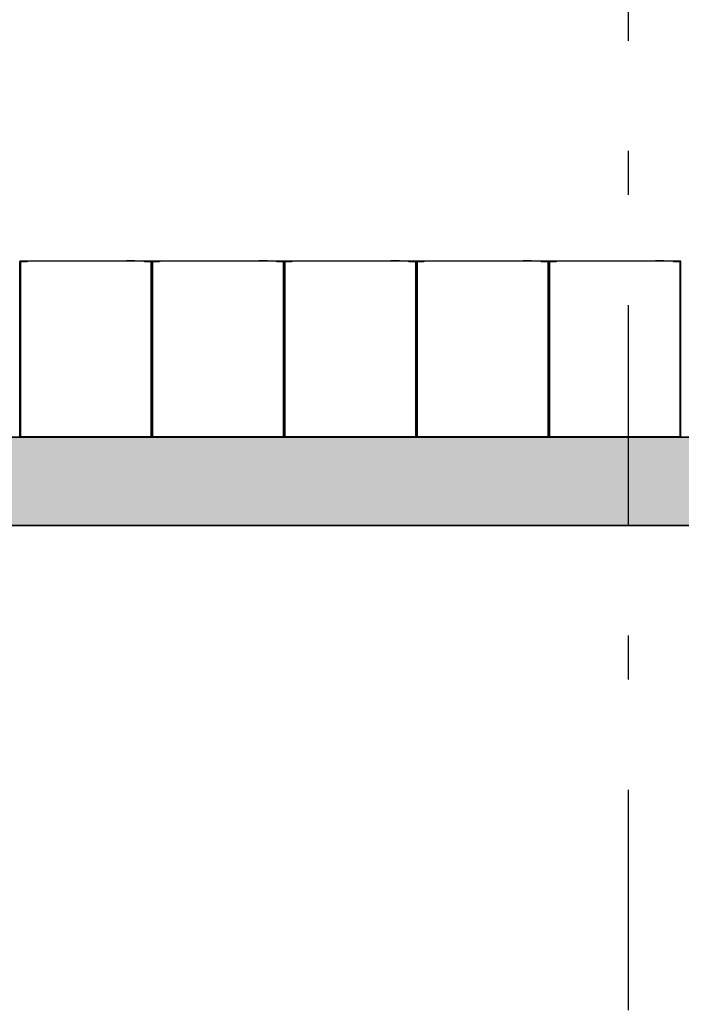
# Model space of a CAD drawing. Extents: x 2 to 87, y -108 to 11.
# Tile 193 of 256: x 16.55 to 18.05, y -23.19 to -20.96. Entities that reach past the tile are written whole.
import ezdxf

# ---------------------------------------------------------------- set-up
doc = ezdxf.new("R2010")
doc.units = 0
doc.header["$MEASUREMENT"] = 0
doc.linetypes.add('DASHDOT', pattern=[1, 0.5, -0.25, 0, -0.25])
for name, color, linetype in [('16', 7, 'CONTINUOUS'), ('25', 7, 'CONTINUOUS'), ('5', 7, 'CONTINUOUS'), ('6', 7, 'CONTINUOUS')]:
    doc.layers.add(name, color=color, linetype=linetype)

msp = doc.modelspace()

# ---------------------------------------------------------------- linework, layer by layer
at = {"layer": '16', "color": 62, "linetype": 'Continuous'}
for p, q in [((16.5476, -21.9067), (16.5476, -21.5083)), ((16.5476, -21.5083), (16.5476, -21.9067)), ((16.8468, -21.5075), (16.5484, -21.5075)), ((16.5484, -21.9067), (16.5484, -21.5083)), ((16.5484, -21.5083), (16.5647, -21.5083)), ((16.5492, -21.5099), (16.5492, -21.9051)), ((16.5647, -21.5091), (16.55, -21.5091)), ((16.5647, -21.5083), (16.5647, -21.5091)), ((16.7868, -21.507), (16.8118, -21.507)), ((16.7898, -21.5065), (16.8088, -21.5065)), ((16.8305, -21.5091), (16.8305, -21.5083)), ((16.8305, -21.5083), (16.8468, -21.5083)), ((16.8452, -21.5091), (16.8305, -21.5091)), ((16.846, -21.9051), (16.846, -21.5099)), ((16.8468, -21.5083), (16.8468, -21.9067)), ((16.8476, -21.9067), (16.8476, -21.5083)), ((16.8476, -21.5083), (16.8476, -21.9067)), ((17.1468, -21.5075), (16.8484, -21.5075)), ((16.8484, -21.9067), (16.8484, -21.5083)), ((16.8484, -21.5083), (16.8647, -21.5083)), ((16.8492, -21.5099), (16.8492, -21.9051)), ((16.8647, -21.5091), (16.85, -21.5091)), ((16.8647, -21.5083), (16.8647, -21.5091)), ((17.0868, -21.507), (17.1118, -21.507)), ((17.0898, -21.5065), (17.1088, -21.5065)), ((17.1088, -21.5069), (17.1088, -21.5065)), ((17.1305, -21.5091), (17.1305, -21.5083)), ((17.1305, -21.5083), (17.1468, -21.5083)), ((17.1452, -21.5091), (17.1305, -21.5091)), ((17.146, -21.9051), (17.146, -21.5099)), ((17.1468, -21.5083), (17.1468, -21.9067)), ((17.1476, -21.9067), (17.1476, -21.5083)), ((17.1476, -21.5083), (17.1476, -21.9067)), ((17.4468, -21.5075), (17.1484, -21.5075)), ((17.1484, -21.9067), (17.1484, -21.5083)), ((17.1484, -21.5083), (17.1647, -21.5083)), ((17.1492, -21.5099), (17.1492, -21.9051)), ((17.1647, -21.5091), (17.15, -21.5091)), ((17.1647, -21.5083), (17.1647, -21.5091)), ((17.3868, -21.507), (17.4118, -21.507)), ((17.3898, -21.5065), (17.4088, -21.5065)), ((17.4305, -21.5091), (17.4305, -21.5083)), ((17.4305, -21.5083), (17.4468, -21.5083)), ((17.4452, -21.5091), (17.4305, -21.5091)), ((17.446, -21.9051), (17.446, -21.5099)), ((17.4468, -21.5083), (17.4468, -21.9067)), ((17.4476, -21.9067), (17.4476, -21.5083)), ((17.4476, -21.5083), (17.4476, -21.9067)), ((17.7468, -21.5075), (17.4484, -21.5075)), ((17.4484, -21.9067), (17.4484, -21.5083)), ((17.4484, -21.5083), (17.4647, -21.5083)), ((17.4492, -21.5099), (17.4492, -21.9051)), ((17.4647, -21.5091), (17.45, -21.5091)), ((17.4647, -21.5083), (17.4647, -21.5091)), ((17.6868, -21.507), (17.7118, -21.507)), ((17.6898, -21.5065), (17.7088, -21.5065)), ((17.7305, -21.5091), (17.7305, -21.5083)), ((17.7305, -21.5083), (17.7468, -21.5083)), ((17.7452, -21.5091), (17.7305, -21.5091)), ((17.746, -21.9051), (17.746, -21.5099)), ((17.7468, -21.5083), (17.7468, -21.9067)), ((17.7476, -21.9067), (17.7476, -21.5083)), ((17.7476, -21.5083), (17.7476, -21.9067)), ((18.0468, -21.5075), (17.7484, -21.5075)), ((17.7484, -21.9067), (17.7484, -21.5083)), ((17.7484, -21.5083), (17.7647, -21.5083)), ((17.7492, -21.5099), (17.7492, -21.9051)), ((17.7647, -21.5091), (17.75, -21.5091)), ((17.7647, -21.5083), (17.7647, -21.5091)), ((17.9868, -21.507), (18.0118, -21.507)), ((17.9898, -21.5065), (18.0088, -21.5065)), ((18.0305, -21.5091), (18.0305, -21.5083)), ((18.0305, -21.5083), (18.0468, -21.5083)), ((18.0452, -21.5091), (18.0305, -21.5091)), ((18.046, -21.9051), (18.046, -21.5099)), ((18.0468, -21.5083), (18.0468, -21.9067)), ((18.0476, -21.9067), (18.0476, -21.5083)), ((16.8468, -21.9067), (16.5484, -21.9067)), ((16.5484, -21.9075), (16.8468, -21.9075)), ((16.55, -21.9059), (16.8452, -21.9059)), ((17.1468, -21.9067), (16.8484, -21.9067)), ((16.8484, -21.9075), (17.1468, -21.9075)), ((16.85, -21.9059), (17.1452, -21.9059)), ((17.4468, -21.9067), (17.1484, -21.9067)), ((17.1484, -21.9075), (17.4468, -21.9075)), ((17.15, -21.9059), (17.4452, -21.9059)), ((17.7468, -21.9067), (17.4484, -21.9067)), ((17.4484, -21.9075), (17.7468, -21.9075)), ((17.45, -21.9059), (17.7452, -21.9059)), ((18.0468, -21.9067), (17.7484, -21.9067)), ((17.7484, -21.9075), (18.0468, -21.9075)), ((17.75, -21.9059), (18.0452, -21.9059))]:
    msp.add_line(p, q, dxfattribs=at)
for points in [[(16.5476, -21.9075), (16.5475, -21.9074)], [(16.5476, -21.9075), (16.5476, -21.9074), (16.5477, -21.9074), (16.5478, -21.9073), (16.5478, -21.9073), (16.5478, -21.9073), (16.5478, -21.9073), (16.5478, -21.9073), (16.5478, -21.9073), (16.5478, -21.9073), (16.5478, -21.9073), (16.5478, -21.9073), (16.5478, -21.9073), (16.5478, -21.9073), (16.5478, -21.9073), (16.5478, -21.9073), (16.5478, -21.9073), (16.5478, -21.9073), (16.5478, -21.9073), (16.5478, -21.9073), (16.5478, -21.9073), (16.5478, -21.9073), (16.5478, -21.9073), (16.5478, -21.9073), (16.5478, -21.9073), (16.5478, -21.9073), (16.5478, -21.9073), (16.5478, -21.9073), (16.5478, -21.9073), (16.5478, -21.9073), (16.5478, -21.9073), (16.5478, -21.9073), (16.5478, -21.9073), (16.5478, -21.9073), (16.5478, -21.9073), (16.5478, -21.9073), (16.5478, -21.9073), (16.5478, -21.9073), (16.5478, -21.9073), (16.5478, -21.9073), (16.5478, -21.9073), (16.5478, -21.9073), (16.5478, -21.9073), (16.5478, -21.9073), (16.5479, -21.9072), (16.548, -21.9071), (16.548, -21.9071), (16.548, -21.9071), (16.548, -21.9071), (16.548, -21.9071), (16.548, -21.9071), (16.548, -21.9071), (16.548, -21.9071), (16.548, -21.9071), (16.548, -21.9071), (16.548, -21.9071), (16.548, -21.9071), (16.548, -21.9071), (16.548, -21.9071), (16.548, -21.9071), (16.548, -21.9071), (16.548, -21.9071), (16.548, -21.9071), (16.548, -21.9071), (16.548, -21.9071), (16.548, -21.9071), (16.548, -21.9071), (16.548, -21.9071), (16.548, -21.9071), (16.548, -21.9071), (16.548, -21.9071), (16.548, -21.9071), (16.548, -21.9071), (16.548, -21.9071), (16.548, -21.9071), (16.5481, -21.907), (16.5481, -21.907), (16.5481, -21.907), (16.5481, -21.907), (16.5481, -21.907), (16.5481, -21.907), (16.5481, -21.907), (16.5481, -21.907), (16.5481, -21.907), (16.5481, -21.907), (16.5481, -21.907), (16.5481, -21.907), (16.5481, -21.907), (16.5481, -21.907), (16.5481, -21.907), (16.5481, -21.907), (16.5481, -21.907), (16.5481, -21.907), (16.5481, -21.907), (16.5481, -21.907), (16.5481, -21.907), (16.5481, -21.907), (16.5481, -21.907), (16.5481, -21.907), (16.5481, -21.907), (16.5481, -21.907), (16.5481, -21.907), (16.5482, -21.9069), (16.5482, -21.9069), (16.5482, -21.9069), (16.5482, -21.9069), (16.5482, -21.9069), (16.5482, -21.9069), (16.5482, -21.9069), (16.5482, -21.9069), (16.5482, -21.9069), (16.5482, -21.9069), (16.5482, -21.9069), (16.5482, -21.9069), (16.5482, -21.9069), (16.5482, -21.9069), (16.5482, -21.9069), (16.5482, -21.9069), (16.5482, -21.9069), (16.5482, -21.9069), (16.5482, -21.9069), (16.5482, -21.9069), (16.5482, -21.9069), (16.5482, -21.9069), (16.5482, -21.9069), (16.5482, -21.9069), (16.5482, -21.9069), (16.5482, -21.9068), (16.5483, -21.9068)], [(16.8476, -21.9075), (16.8474, -21.9073), (16.8473, -21.9072), (16.8472, -21.9071), (16.8472, -21.9071), (16.8472, -21.9071), (16.8472, -21.9071), (16.8472, -21.9071), (16.8472, -21.9071), (16.8472, -21.9071), (16.8472, -21.9071), (16.8472, -21.9071), (16.8472, -21.9071), (16.8472, -21.9071), (16.8472, -21.9071), (16.8472, -21.9071), (16.8472, -21.9071), (16.8472, -21.9071), (16.8472, -21.9071), (16.8472, -21.9071), (16.8472, -21.9071), (16.8472, -21.9071), (16.8472, -21.9071), (16.8472, -21.9071), (16.8472, -21.9071), (16.8472, -21.9071), (16.8472, -21.9071), (16.8472, -21.9071), (16.8472, -21.9071), (16.8472, -21.9071), (16.8472, -21.9071), (16.8472, -21.9071), (16.8472, -21.9071), (16.8471, -21.907), (16.8471, -21.907), (16.8471, -21.907), (16.8471, -21.907), (16.8471, -21.907), (16.8471, -21.907), (16.8471, -21.907), (16.8471, -21.907), (16.8471, -21.907), (16.8471, -21.907), (16.8471, -21.907), (16.8471, -21.907), (16.8471, -21.907), (16.8471, -21.907), (16.8471, -21.907), (16.8471, -21.907), (16.8471, -21.907), (16.8471, -21.907), (16.8471, -21.907), (16.8471, -21.907), (16.8471, -21.907), (16.8471, -21.907), (16.8471, -21.907), (16.8471, -21.907), (16.8471, -21.907), (16.8471, -21.907), (16.8471, -21.907), (16.847, -21.9069), (16.847, -21.9069), (16.847, -21.9069), (16.847, -21.9069), (16.847, -21.9069), (16.847, -21.9069), (16.847, -21.9069), (16.847, -21.9069), (16.847, -21.9069), (16.847, -21.9069), (16.847, -21.9069), (16.847, -21.9069), (16.847, -21.9069), (16.847, -21.9069), (16.847, -21.9069), (16.847, -21.9069), (16.847, -21.9069), (16.847, -21.9069), (16.847, -21.9069), (16.847, -21.9069), (16.847, -21.9069), (16.847, -21.9069), (16.847, -21.9069), (16.847, -21.9069), (16.847, -21.9069), (16.8469, -21.9068)], [(16.8476, -21.9075), (16.8476, -21.9074), (16.8477, -21.9074), (16.8478, -21.9073), (16.8478, -21.9073), (16.8478, -21.9073), (16.8478, -21.9073), (16.8478, -21.9073), (16.8478, -21.9073), (16.8478, -21.9073), (16.8478, -21.9073), (16.8478, -21.9073), (16.8478, -21.9073), (16.8478, -21.9073), (16.8478, -21.9073), (16.8478, -21.9073), (16.8478, -21.9073), (16.8478, -21.9073), (16.8478, -21.9073), (16.8478, -21.9073), (16.8478, -21.9073), (16.8478, -21.9073), (16.8478, -21.9073), (16.8478, -21.9073), (16.8478, -21.9073), (16.8478, -21.9073), (16.8478, -21.9073), (16.8478, -21.9073), (16.8478, -21.9073), (16.8478, -21.9073), (16.8478, -21.9073), (16.8478, -21.9073), (16.8478, -21.9073), (16.8478, -21.9073), (16.8478, -21.9073), (16.8478, -21.9073), (16.8478, -21.9073), (16.8478, -21.9073), (16.8478, -21.9073), (16.8478, -21.9073), (16.8478, -21.9073), (16.8478, -21.9073), (16.8478, -21.9073), (16.8478, -21.9073), (16.8479, -21.9072), (16.848, -21.9071), (16.848, -21.9071), (16.848, -21.9071), (16.848, -21.9071), (16.848, -21.9071), (16.848, -21.9071), (16.848, -21.9071), (16.848, -21.9071), (16.848, -21.9071), (16.848, -21.9071), (16.848, -21.9071), (16.848, -21.9071), (16.848, -21.9071), (16.848, -21.9071), (16.848, -21.9071), (16.848, -21.9071), (16.848, -21.9071), (16.848, -21.9071), (16.848, -21.9071), (16.848, -21.9071), (16.848, -21.9071), (16.848, -21.9071), (16.848, -21.9071), (16.848, -21.9071), (16.848, -21.9071), (16.848, -21.9071), (16.848, -21.9071), (16.848, -21.9071), (16.848, -21.9071), (16.848, -21.9071), (16.8481, -21.907), (16.8481, -21.907), (16.8481, -21.907), (16.8481, -21.907), (16.8481, -21.907), (16.8481, -21.907), (16.8481, -21.907), (16.8481, -21.907), (16.8481, -21.907), (16.8481, -21.907), (16.8481, -21.907), (16.8481, -21.907), (16.8481, -21.907), (16.8481, -21.907), (16.8481, -21.907), (16.8481, -21.907), (16.8481, -21.907), (16.8481, -21.907), (16.8481, -21.907), (16.8481, -21.907), (16.8481, -21.907), (16.8481, -21.907), (16.8481, -21.907), (16.8481, -21.907), (16.8481, -21.907), (16.8481, -21.907), (16.8481, -21.907), (16.8482, -21.9069), (16.8482, -21.9069), (16.8482, -21.9069), (16.8482, -21.9069), (16.8482, -21.9069), (16.8482, -21.9069), (16.8482, -21.9069), (16.8482, -21.9069), (16.8482, -21.9069), (16.8482, -21.9069), (16.8482, -21.9069), (16.8482, -21.9069), (16.8482, -21.9069), (16.8482, -21.9069), (16.8482, -21.9069), (16.8482, -21.9069), (16.8482, -21.9069), (16.8482, -21.9069), (16.8482, -21.9069), (16.8482, -21.9069), (16.8482, -21.9069), (16.8482, -21.9069), (16.8482, -21.9069), (16.8482, -21.9069), (16.8482, -21.9069), (16.8482, -21.9068), (16.8483, -21.9068)], [(17.1476, -21.9075), (17.1475, -21.9074), (17.1474, -21.9073), (17.1474, -21.9073), (17.1474, -21.9073), (17.1474, -21.9073), (17.1474, -21.9073), (17.1474, -21.9073), (17.1474, -21.9073), (17.1474, -21.9073), (17.1474, -21.9073), (17.1474, -21.9073), (17.1474, -21.9073), (17.1474, -21.9073), (17.1474, -21.9073), (17.1474, -21.9073), (17.1474, -21.9073), (17.1474, -21.9073), (17.1474, -21.9073), (17.1474, -21.9073), (17.1474, -21.9073), (17.1474, -21.9073), (17.1474, -21.9073), (17.1474, -21.9073), (17.1474, -21.9073), (17.1474, -21.9073), (17.1474, -21.9073), (17.1474, -21.9073), (17.1474, -21.9073), (17.1474, -21.9073), (17.1474, -21.9073), (17.1474, -21.9073), (17.1474, -21.9073), (17.1474, -21.9073), (17.1474, -21.9073), (17.1474, -21.9073), (17.1474, -21.9073), (17.1474, -21.9073), (17.1474, -21.9073), (17.1474, -21.9073), (17.1474, -21.9073), (17.1474, -21.9073), (17.1474, -21.9073), (17.1473, -21.9072), (17.1472, -21.9071), (17.1472, -21.9071), (17.1472, -21.9071), (17.1472, -21.9071), (17.1472, -21.9071), (17.1472, -21.9071), (17.1472, -21.9071), (17.1472, -21.9071), (17.1472, -21.9071), (17.1472, -21.9071), (17.1472, -21.9071), (17.1472, -21.9071), (17.1472, -21.9071), (17.1472, -21.9071), (17.1472, -21.9071), (17.1472, -21.9071), (17.1472, -21.9071), (17.1472, -21.9071), (17.1472, -21.9071), (17.1472, -21.9071), (17.1472, -21.9071), (17.1472, -21.9071), (17.1472, -21.9071), (17.1472, -21.9071), (17.1472, -21.9071), (17.1472, -21.9071), (17.1472, -21.9071), (17.1472, -21.9071), (17.1472, -21.9071), (17.1472, -21.9071), (17.1471, -21.907), (17.1471, -21.907), (17.1471, -21.907), (17.1471, -21.907), (17.1471, -21.907), (17.1471, -21.907), (17.1471, -21.907), (17.1471, -21.907), (17.1471, -21.907), (17.1471, -21.907), (17.1471, -21.907), (17.1471, -21.907), (17.1471, -21.907), (17.1471, -21.907), (17.1471, -21.907), (17.1471, -21.907), (17.1471, -21.907), (17.1471, -21.907), (17.1471, -21.907), (17.1471, -21.907), (17.1471, -21.907), (17.1471, -21.907), (17.1471, -21.907), (17.1471, -21.907), (17.1471, -21.907), (17.1471, -21.907), (17.1471, -21.907), (17.147, -21.9069), (17.147, -21.9069), (17.147, -21.9069), (17.147, -21.9069), (17.147, -21.9069), (17.147, -21.9069), (17.147, -21.9069), (17.147, -21.9069), (17.147, -21.9069), (17.147, -21.9069), (17.147, -21.9069), (17.147, -21.9069), (17.147, -21.9069), (17.147, -21.9069), (17.147, -21.9069), (17.147, -21.9069), (17.147, -21.9069), (17.147, -21.9069), (17.147, -21.9069), (17.147, -21.9069), (17.147, -21.9069), (17.147, -21.9069), (17.147, -21.9069), (17.147, -21.9069), (17.147, -21.9069), (17.1469, -21.9068), (17.1468, -21.9068)], [(17.1476, -21.9075), (17.1477, -21.9074), (17.1478, -21.9073), (17.1478, -21.9073), (17.1478, -21.9073), (17.1478, -21.9073), (17.1478, -21.9073), (17.1478, -21.9073), (17.1478, -21.9073), (17.1478, -21.9073), (17.1478, -21.9073), (17.1478, -21.9073), (17.1478, -21.9073), (17.1478, -21.9073), (17.1478, -21.9073), (17.1478, -21.9073), (17.1478, -21.9073), (17.1478, -21.9073), (17.1478, -21.9073), (17.1478, -21.9073), (17.1478, -21.9073), (17.1478, -21.9073), (17.1478, -21.9073), (17.1478, -21.9073), (17.1478, -21.9073), (17.1478, -21.9073), (17.1478, -21.9073), (17.1478, -21.9073), (17.1478, -21.9073), (17.1478, -21.9073), (17.1478, -21.9073), (17.1478, -21.9073), (17.1478, -21.9073), (17.1478, -21.9073), (17.1478, -21.9073), (17.1478, -21.9073), (17.1478, -21.9073), (17.1478, -21.9073), (17.1478, -21.9073), (17.1478, -21.9073), (17.1478, -21.9073), (17.1478, -21.9073), (17.1478, -21.9073), (17.1479, -21.9072), (17.148, -21.9071), (17.148, -21.9071), (17.148, -21.9071), (17.148, -21.9071), (17.148, -21.9071), (17.148, -21.9071), (17.148, -21.9071), (17.148, -21.9071), (17.148, -21.9071), (17.148, -21.9071), (17.148, -21.9071), (17.148, -21.9071), (17.148, -21.9071), (17.148, -21.9071), (17.148, -21.9071), (17.148, -21.9071), (17.148, -21.9071), (17.148, -21.9071), (17.148, -21.9071), (17.148, -21.9071), (17.148, -21.9071), (17.148, -21.9071), (17.148, -21.9071), (17.148, -21.9071), (17.148, -21.9071), (17.148, -21.9071), (17.148, -21.9071), (17.148, -21.9071), (17.148, -21.9071), (17.148, -21.9071), (17.1481, -21.907), (17.1481, -21.907), (17.1481, -21.907), (17.1481, -21.907), (17.1481, -21.907), (17.1481, -21.907), (17.1481, -21.907), (17.1481, -21.907), (17.1481, -21.907), (17.1481, -21.907), (17.1481, -21.907), (17.1481, -21.907), (17.1481, -21.907), (17.1481, -21.907), (17.1481, -21.907), (17.1481, -21.907), (17.1481, -21.907), (17.1481, -21.907), (17.1481, -21.907), (17.1481, -21.907), (17.1481, -21.907), (17.1481, -21.907), (17.1481, -21.907), (17.1481, -21.907), (17.1481, -21.907), (17.1481, -21.907), (17.1481, -21.907), (17.1482, -21.9069), (17.1482, -21.9069), (17.1482, -21.9069), (17.1482, -21.9069), (17.1482, -21.9069), (17.1482, -21.9069), (17.1482, -21.9069), (17.1482, -21.9069), (17.1482, -21.9069), (17.1482, -21.9069), (17.1482, -21.9069), (17.1482, -21.9069), (17.1482, -21.9069), (17.1482, -21.9069), (17.1482, -21.9069), (17.1482, -21.9069), (17.1482, -21.9069), (17.1482, -21.9069), (17.1482, -21.9069), (17.1482, -21.9069), (17.1482, -21.9069), (17.1482, -21.9069), (17.1482, -21.9069), (17.1482, -21.9069), (17.1482, -21.9069), (17.1482, -21.9068), (17.1483, -21.9068)], [(17.4476, -21.9075), (17.4475, -21.9074), (17.4474, -21.9073), (17.4474, -21.9073), (17.4474, -21.9073), (17.4474, -21.9073), (17.4474, -21.9073), (17.4474, -21.9073), (17.4474, -21.9073), (17.4474, -21.9073), (17.4474, -21.9073), (17.4474, -21.9073), (17.4474, -21.9073), (17.4474, -21.9073), (17.4474, -21.9073), (17.4474, -21.9073), (17.4474, -21.9073), (17.4474, -21.9073), (17.4474, -21.9073), (17.4474, -21.9073), (17.4474, -21.9073), (17.4474, -21.9073), (17.4474, -21.9073), (17.4474, -21.9073), (17.4474, -21.9073), (17.4474, -21.9073), (17.4474, -21.9073), (17.4474, -21.9073), (17.4474, -21.9073), (17.4474, -21.9073), (17.4474, -21.9073), (17.4474, -21.9073), (17.4474, -21.9073), (17.4474, -21.9073), (17.4474, -21.9073), (17.4474, -21.9073), (17.4474, -21.9073), (17.4474, -21.9073), (17.4474, -21.9073), (17.4474, -21.9073), (17.4474, -21.9073), (17.4474, -21.9073), (17.4474, -21.9073), (17.4473, -21.9072), (17.4472, -21.9071), (17.4472, -21.9071), (17.4472, -21.9071), (17.4472, -21.9071), (17.4472, -21.9071), (17.4472, -21.9071), (17.4472, -21.9071), (17.4472, -21.9071), (17.4472, -21.9071), (17.4472, -21.9071), (17.4472, -21.9071), (17.4472, -21.9071), (17.4472, -21.9071), (17.4472, -21.9071), (17.4472, -21.9071), (17.4472, -21.9071), (17.4472, -21.9071), (17.4472, -21.9071), (17.4472, -21.9071), (17.4472, -21.9071), (17.4472, -21.9071), (17.4472, -21.9071), (17.4472, -21.9071), (17.4472, -21.9071), (17.4472, -21.9071), (17.4472, -21.9071), (17.4472, -21.9071), (17.4472, -21.9071), (17.4472, -21.9071), (17.4472, -21.9071), (17.4471, -21.907), (17.4471, -21.907), (17.4471, -21.907), (17.4471, -21.907), (17.4471, -21.907), (17.4471, -21.907), (17.4471, -21.907), (17.4471, -21.907), (17.4471, -21.907), (17.4471, -21.907), (17.4471, -21.907), (17.4471, -21.907), (17.4471, -21.907), (17.4471, -21.907), (17.4471, -21.907), (17.4471, -21.907), (17.4471, -21.907), (17.4471, -21.907), (17.4471, -21.907), (17.4471, -21.907), (17.4471, -21.907), (17.4471, -21.907), (17.4471, -21.907), (17.4471, -21.907), (17.4471, -21.907), (17.4471, -21.907), (17.4471, -21.907), (17.447, -21.9069), (17.447, -21.9069), (17.447, -21.9069), (17.447, -21.9069), (17.447, -21.9069), (17.447, -21.9069), (17.447, -21.9069), (17.447, -21.9069), (17.447, -21.9069), (17.447, -21.9069), (17.447, -21.9069), (17.447, -21.9069), (17.447, -21.9069), (17.447, -21.9069), (17.447, -21.9069), (17.447, -21.9069), (17.447, -21.9069), (17.447, -21.9069), (17.447, -21.9069), (17.447, -21.9069), (17.447, -21.9069), (17.447, -21.9069), (17.447, -21.9069), (17.447, -21.9069), (17.447, -21.9069), (17.4469, -21.9068), (17.4468, -21.9068)], [(17.4476, -21.9075), (17.4476, -21.9074), (17.4477, -21.9074), (17.4478, -21.9073), (17.4478, -21.9073), (17.4478, -21.9073), (17.4478, -21.9073), (17.4478, -21.9073), (17.4478, -21.9073), (17.4478, -21.9073), (17.4478, -21.9073), (17.4478, -21.9073), (17.4478, -21.9073), (17.4478, -21.9073), (17.4478, -21.9073), (17.4478, -21.9073), (17.4478, -21.9073), (17.4478, -21.9073), (17.4478, -21.9073), (17.4478, -21.9073), (17.4478, -21.9073), (17.4478, -21.9073), (17.4478, -21.9073), (17.4478, -21.9073), (17.4478, -21.9073), (17.4478, -21.9073), (17.4478, -21.9073), (17.4478, -21.9073), (17.4478, -21.9073), (17.4478, -21.9073), (17.4478, -21.9073), (17.4478, -21.9073), (17.4478, -21.9073), (17.4478, -21.9073), (17.4478, -21.9073), (17.4478, -21.9073), (17.4478, -21.9073), (17.4478, -21.9073), (17.4478, -21.9073), (17.4478, -21.9073), (17.4478, -21.9073), (17.4478, -21.9073), (17.4478, -21.9073), (17.4478, -21.9073), (17.4479, -21.9072), (17.448, -21.9071), (17.448, -21.9071), (17.448, -21.9071), (17.448, -21.9071), (17.448, -21.9071), (17.448, -21.9071), (17.448, -21.9071), (17.448, -21.9071), (17.448, -21.9071), (17.448, -21.9071), (17.448, -21.9071), (17.448, -21.9071), (17.448, -21.9071), (17.448, -21.9071), (17.448, -21.9071), (17.448, -21.9071), (17.448, -21.9071), (17.448, -21.9071), (17.448, -21.9071), (17.448, -21.9071), (17.448, -21.9071), (17.448, -21.9071), (17.448, -21.9071), (17.448, -21.9071), (17.448, -21.9071), (17.448, -21.9071), (17.448, -21.9071), (17.448, -21.9071), (17.448, -21.9071), (17.448, -21.9071), (17.4481, -21.907), (17.4481, -21.907), (17.4481, -21.907), (17.4481, -21.907), (17.4481, -21.907), (17.4481, -21.907), (17.4481, -21.907), (17.4481, -21.907), (17.4481, -21.907), (17.4481, -21.907), (17.4481, -21.907), (17.4481, -21.907), (17.4481, -21.907), (17.4481, -21.907), (17.4481, -21.907), (17.4481, -21.907), (17.4481, -21.907), (17.4481, -21.907), (17.4481, -21.907), (17.4481, -21.907), (17.4481, -21.907), (17.4481, -21.907), (17.4481, -21.907), (17.4481, -21.907), (17.4481, -21.907), (17.4481, -21.907), (17.4481, -21.907), (17.4482, -21.9069), (17.4482, -21.9069), (17.4482, -21.9069), (17.4482, -21.9069), (17.4482, -21.9069), (17.4482, -21.9069), (17.4482, -21.9069), (17.4482, -21.9069), (17.4482, -21.9069), (17.4482, -21.9069), (17.4482, -21.9069), (17.4482, -21.9069), (17.4482, -21.9069), (17.4482, -21.9069), (17.4482, -21.9069), (17.4482, -21.9069), (17.4482, -21.9069), (17.4482, -21.9069), (17.4482, -21.9069), (17.4482, -21.9069), (17.4482, -21.9069), (17.4482, -21.9069), (17.4482, -21.9069), (17.4482, -21.9069), (17.4482, -21.9069), (17.4482, -21.9068), (17.4483, -21.9068)], [(17.7476, -21.9075), (17.7475, -21.9074), (17.7474, -21.9073), (17.7474, -21.9073), (17.7474, -21.9073), (17.7474, -21.9073), (17.7474, -21.9073), (17.7474, -21.9073), (17.7474, -21.9073), (17.7474, -21.9073), (17.7474, -21.9073), (17.7474, -21.9073), (17.7474, -21.9073), (17.7474, -21.9073), (17.7474, -21.9073), (17.7474, -21.9073), (17.7474, -21.9073), (17.7474, -21.9073), (17.7474, -21.9073), (17.7474, -21.9073), (17.7474, -21.9073), (17.7474, -21.9073), (17.7474, -21.9073), (17.7474, -21.9073), (17.7474, -21.9073), (17.7474, -21.9073), (17.7474, -21.9073), (17.7474, -21.9073), (17.7474, -21.9073), (17.7474, -21.9073), (17.7474, -21.9073), (17.7474, -21.9073), (17.7474, -21.9073), (17.7474, -21.9073), (17.7474, -21.9073), (17.7474, -21.9073), (17.7474, -21.9073), (17.7474, -21.9073), (17.7474, -21.9073), (17.7474, -21.9073), (17.7474, -21.9073), (17.7474, -21.9073), (17.7474, -21.9073), (17.7473, -21.9072), (17.7472, -21.9071), (17.7472, -21.9071), (17.7472, -21.9071), (17.7472, -21.9071), (17.7472, -21.9071), (17.7472, -21.9071), (17.7472, -21.9071), (17.7472, -21.9071), (17.7472, -21.9071), (17.7472, -21.9071), (17.7472, -21.9071), (17.7472, -21.9071), (17.7472, -21.9071), (17.7472, -21.9071), (17.7472, -21.9071), (17.7472, -21.9071), (17.7472, -21.9071), (17.7472, -21.9071), (17.7472, -21.9071), (17.7472, -21.9071), (17.7472, -21.9071), (17.7472, -21.9071), (17.7472, -21.9071), (17.7472, -21.9071), (17.7472, -21.9071), (17.7472, -21.9071), (17.7472, -21.9071), (17.7472, -21.9071), (17.7472, -21.9071), (17.7472, -21.9071), (17.7471, -21.907), (17.7471, -21.907), (17.7471, -21.907), (17.7471, -21.907), (17.7471, -21.907), (17.7471, -21.907), (17.7471, -21.907), (17.7471, -21.907), (17.7471, -21.907), (17.7471, -21.907), (17.7471, -21.907), (17.7471, -21.907), (17.7471, -21.907), (17.7471, -21.907), (17.7471, -21.907), (17.7471, -21.907), (17.7471, -21.907), (17.7471, -21.907), (17.7471, -21.907), (17.7471, -21.907), (17.7471, -21.907), (17.7471, -21.907), (17.7471, -21.907), (17.7471, -21.907), (17.7471, -21.907), (17.7471, -21.907), (17.7471, -21.907), (17.747, -21.9069), (17.747, -21.9069), (17.747, -21.9069), (17.747, -21.9069), (17.747, -21.9069), (17.747, -21.9069), (17.747, -21.9069), (17.747, -21.9069), (17.747, -21.9069), (17.747, -21.9069), (17.747, -21.9069), (17.747, -21.9069), (17.747, -21.9069), (17.747, -21.9069), (17.747, -21.9069), (17.747, -21.9069), (17.747, -21.9069), (17.747, -21.9069), (17.747, -21.9069), (17.747, -21.9069), (17.747, -21.9069), (17.747, -21.9069), (17.747, -21.9069), (17.747, -21.9069), (17.747, -21.9069), (17.7469, -21.9068), (17.7468, -21.9068)], [(17.7476, -21.9075), (17.7476, -21.9074), (17.7477, -21.9074), (17.7478, -21.9073), (17.7478, -21.9073), (17.7478, -21.9073), (17.7478, -21.9073), (17.7478, -21.9073), (17.7478, -21.9073), (17.7478, -21.9073), (17.7478, -21.9073), (17.7478, -21.9073), (17.7478, -21.9073), (17.7478, -21.9073), (17.7478, -21.9073), (17.7478, -21.9073), (17.7478, -21.9073), (17.7478, -21.9073), (17.7478, -21.9073), (17.7478, -21.9073), (17.7478, -21.9073), (17.7478, -21.9073), (17.7478, -21.9073), (17.7478, -21.9073), (17.7478, -21.9073), (17.7478, -21.9073), (17.7478, -21.9073), (17.7478, -21.9073), (17.7478, -21.9073), (17.7478, -21.9073), (17.7478, -21.9073), (17.7478, -21.9073), (17.7478, -21.9073), (17.7478, -21.9073), (17.7478, -21.9073), (17.7478, -21.9073), (17.7478, -21.9073), (17.7478, -21.9073), (17.7478, -21.9073), (17.7478, -21.9073), (17.7478, -21.9073), (17.7478, -21.9073), (17.7478, -21.9073), (17.7478, -21.9073), (17.7479, -21.9072), (17.748, -21.9071), (17.748, -21.9071), (17.748, -21.9071), (17.748, -21.9071), (17.748, -21.9071), (17.748, -21.9071), (17.748, -21.9071), (17.748, -21.9071), (17.748, -21.9071), (17.748, -21.9071), (17.748, -21.9071), (17.748, -21.9071), (17.748, -21.9071), (17.748, -21.9071), (17.748, -21.9071), (17.748, -21.9071), (17.748, -21.9071), (17.748, -21.9071), (17.748, -21.9071), (17.748, -21.9071), (17.748, -21.9071), (17.748, -21.9071), (17.748, -21.9071), (17.748, -21.9071), (17.748, -21.9071), (17.748, -21.9071), (17.748, -21.9071), (17.748, -21.9071), (17.748, -21.9071), (17.748, -21.9071), (17.7481, -21.907), (17.7481, -21.907), (17.7481, -21.907), (17.7481, -21.907), (17.7481, -21.907), (17.7481, -21.907), (17.7481, -21.907), (17.7481, -21.907), (17.7481, -21.907), (17.7481, -21.907), (17.7481, -21.907), (17.7481, -21.907), (17.7481, -21.907), (17.7481, -21.907), (17.7481, -21.907), (17.7481, -21.907), (17.7481, -21.907), (17.7481, -21.907), (17.7481, -21.907), (17.7481, -21.907), (17.7481, -21.907), (17.7481, -21.907), (17.7481, -21.907), (17.7481, -21.907), (17.7481, -21.907), (17.7481, -21.907), (17.7481, -21.907), (17.7482, -21.9069), (17.7482, -21.9069), (17.7482, -21.9069), (17.7482, -21.9069), (17.7482, -21.9069), (17.7482, -21.9069), (17.7482, -21.9069), (17.7482, -21.9069), (17.7482, -21.9069), (17.7482, -21.9069), (17.7482, -21.9069), (17.7482, -21.9069), (17.7482, -21.9069), (17.7482, -21.9069), (17.7482, -21.9069), (17.7482, -21.9069), (17.7482, -21.9069), (17.7482, -21.9069), (17.7482, -21.9069), (17.7482, -21.9069), (17.7482, -21.9069), (17.7482, -21.9069), (17.7482, -21.9069), (17.7482, -21.9069), (17.7482, -21.9069), (17.7482, -21.9068), (17.7483, -21.9068)], [(18.0476, -21.9075), (18.0475, -21.9074), (18.0474, -21.9073), (18.0474, -21.9073), (18.0474, -21.9073), (18.0474, -21.9073), (18.0474, -21.9073), (18.0474, -21.9073), (18.0474, -21.9073), (18.0474, -21.9073), (18.0474, -21.9073), (18.0474, -21.9073), (18.0474, -21.9073), (18.0474, -21.9073), (18.0474, -21.9073), (18.0474, -21.9073), (18.0474, -21.9073), (18.0474, -21.9073), (18.0474, -21.9073), (18.0474, -21.9073), (18.0474, -21.9073), (18.0474, -21.9073), (18.0474, -21.9073), (18.0474, -21.9073), (18.0474, -21.9073), (18.0474, -21.9073), (18.0474, -21.9073), (18.0474, -21.9073), (18.0474, -21.9073), (18.0474, -21.9073), (18.0474, -21.9073), (18.0474, -21.9073), (18.0474, -21.9073), (18.0474, -21.9073), (18.0474, -21.9073), (18.0474, -21.9073), (18.0474, -21.9073), (18.0474, -21.9073), (18.0474, -21.9073), (18.0474, -21.9073), (18.0474, -21.9073), (18.0474, -21.9073), (18.0474, -21.9073), (18.0473, -21.9072), (18.0472, -21.9071), (18.0472, -21.9071), (18.0472, -21.9071), (18.0472, -21.9071), (18.0472, -21.9071), (18.0472, -21.9071), (18.0472, -21.9071), (18.0472, -21.9071), (18.0472, -21.9071), (18.0472, -21.9071), (18.0472, -21.9071), (18.0472, -21.9071), (18.0472, -21.9071), (18.0472, -21.9071), (18.0472, -21.9071), (18.0472, -21.9071), (18.0472, -21.9071), (18.0472, -21.9071), (18.0472, -21.9071), (18.0472, -21.9071), (18.0472, -21.9071), (18.0472, -21.9071), (18.0472, -21.9071), (18.0472, -21.9071), (18.0472, -21.9071), (18.0472, -21.9071), (18.0472, -21.9071), (18.0472, -21.9071), (18.0472, -21.9071), (18.0472, -21.9071), (18.0471, -21.907), (18.0471, -21.907), (18.0471, -21.907), (18.0471, -21.907), (18.0471, -21.907), (18.0471, -21.907), (18.0471, -21.907), (18.0471, -21.907), (18.0471, -21.907), (18.0471, -21.907), (18.0471, -21.907), (18.0471, -21.907), (18.0471, -21.907), (18.0471, -21.907), (18.0471, -21.907), (18.0471, -21.907), (18.0471, -21.907), (18.0471, -21.907), (18.0471, -21.907), (18.0471, -21.907), (18.0471, -21.907), (18.0471, -21.907), (18.0471, -21.907), (18.0471, -21.907), (18.0471, -21.907), (18.0471, -21.907), (18.0471, -21.907), (18.047, -21.9069), (18.047, -21.9069), (18.047, -21.9069), (18.047, -21.9069), (18.047, -21.9069), (18.047, -21.9069), (18.047, -21.9069), (18.047, -21.9069), (18.047, -21.9069), (18.047, -21.9069), (18.047, -21.9069), (18.047, -21.9069), (18.047, -21.9069), (18.047, -21.9069), (18.047, -21.9069), (18.047, -21.9069), (18.047, -21.9069), (18.047, -21.9069), (18.047, -21.9069), (18.047, -21.9069), (18.047, -21.9069), (18.047, -21.9069), (18.047, -21.9069), (18.047, -21.9069), (18.047, -21.9069), (18.0469, -21.9068), (18.0468, -21.9068)]]:
    msp.add_lwpolyline(points, dxfattribs=at)
for centre, start, end in [((16.5484, -21.5083), 90, 180), ((16.55, -21.5099), 90, 180), ((16.8452, -21.5099), 360, 90), ((16.8468, -21.5083), 360, 90), ((16.8484, -21.5083), 90, 180), ((16.85, -21.5099), 90, 180), ((17.1452, -21.5099), 360, 90), ((17.1468, -21.5083), 360, 90), ((17.1484, -21.5083), 90, 180), ((17.15, -21.5099), 90, 180), ((17.4452, -21.5099), 360, 90), ((17.4468, -21.5083), 360, 90), ((17.4484, -21.5083), 90, 180), ((17.45, -21.5099), 90, 180), ((17.7452, -21.5099), 360, 90), ((17.7468, -21.5083), 360, 90), ((17.7484, -21.5083), 90, 180), ((17.75, -21.5099), 90, 180), ((18.0452, -21.5099), 360, 90), ((18.0468, -21.5083), 360, 90), ((16.5484, -21.9067), 180, 270), ((16.55, -21.9051), 180, 270), ((16.8452, -21.9051), 270, 360), ((16.8468, -21.9067), 270, 360), ((16.8484, -21.9067), 180, 270), ((16.85, -21.9051), 180, 270), ((17.1452, -21.9051), 270, 360), ((17.1468, -21.9067), 270, 360), ((17.1484, -21.9067), 180, 270), ((17.15, -21.9051), 180, 270), ((17.4452, -21.9051), 270, 360), ((17.4468, -21.9067), 270, 360), ((17.4484, -21.9067), 180, 270), ((17.45, -21.9051), 180, 270), ((17.7452, -21.9051), 270, 360), ((17.7468, -21.9067), 270, 360), ((17.7484, -21.9067), 180, 270), ((17.75, -21.9051), 180, 270), ((18.0452, -21.9051), 270, 360), ((18.0468, -21.9067), 270, 360)]:
    msp.add_arc(centre, 0.0008, start, end, dxfattribs=at)
at = {"layer": '25', "color": 62, "linetype": 'Continuous'}
for p, q in [((11.0351, -21.9075), (21.5276, -21.9075)), ((11.0351, -22.1075), (21.3687, -22.1075))]:
    msp.add_line(p, q, dxfattribs=at)
for points in [[(11.0351, -21.9075), (11.0351, -21.9075), (21.5276, -21.9075)], [(11.0351, -21.9075), (11.0351, -22.1075), (21.5276, -22.1075)], [(11.0351, -21.9075), (21.5276, -21.9075), (21.5276, -22.1075)], [(11.0351, -22.1075), (11.0351, -22.1075), (21.3687, -22.1075)]]:
    msp.add_solid(points, dxfattribs=at)
at = {"layer": '5', "color": 7, "linetype": 'DASHDOT'}
msp.add_line((17.9276, -7.3075), (17.9276, -96.5075), dxfattribs=at)
at = {"layer": '6', "color": 62, "linetype": 'Continuous'}
for p, q in [((21.5276, -21.9075), (10.5276, -21.9075)), ((21.5276, -22.1075), (14.1776, -22.1075))]:
    msp.add_line(p, q, dxfattribs=at)

doc.saveas('drawing.dxf')
